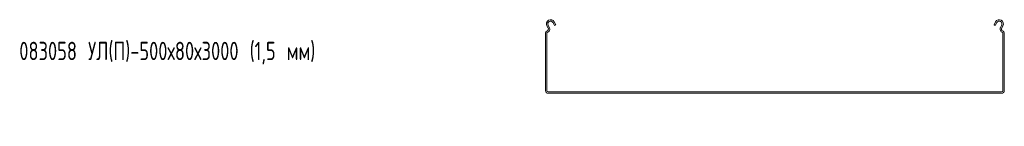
# Model space of a CAD drawing. Header units: millimetres. Extents: x -792 to 3872, y -6969 to -437.
# Tile 2 of 21: x -787 to 287, y -4743 to -4627. Entities that reach past the tile are written whole.
import ezdxf

# ---------------------------------------------------------------- set-up
doc = ezdxf.new("R2010")
doc.units = ezdxf.units.MM
doc.styles.add('SLDTEXTSTYLE0', font='TXT', dxfattribs={"width": 0.7, "bigfont": 'bigfont'})

msp = doc.modelspace()

# ---------------------------------------------------------------- linework, layer by layer
at = {"color": 7, "linetype": 'Continuous', "lineweight": 15}
for p, q in [((-210.7, -4636.4), (-212, -4634)), ((-209.4, -4635.7), (-210.6, -4633.3)), ((-205.3, -4630.5), (-203.6, -4633.7)), ((-204, -4629.7), (-202.3, -4633)), ((-202.3, -4633), (-203.6, -4633.7)), ((275.3, -4633), (277, -4629.7)), ((276.6, -4633.7), (275.3, -4633)), ((276.6, -4633.7), (278.4, -4630.5)), ((283.7, -4633.3), (282.4, -4635.7)), ((285, -4634), (283.7, -4636.4)), ((-213.5, -4704.4), (-213.5, -4641.7)), ((-212, -4704.4), (-212, -4641.7)), ((285, -4641.7), (285, -4704.4)), ((286.5, -4641.7), (286.5, -4704.4)), ((283.5, -4705.9), (-210.5, -4705.9)), ((283.5, -4707.4), (-210.5, -4707.4))]:
    msp.add_line(p, q, dxfattribs=at)
for centre, radius, start, end in [((-208, -4631.9), 4.5, 28.0725, 208.0725), ((-212.9, -4637.5), 4, 286.2863, 28.0725), ((-208, -4631.9), 3, 28.0725, 208.0725), ((281, -4631.9), 4.5, 331.9275, 151.9275), ((281, -4631.9), 3, 331.9275, 151.9275), ((285.9, -4637.5), 4, 151.9275, 253.7137), ((-211.7, -4641.7), 1.8, 106.2863, 180), ((-212.9, -4637.5), 2.5, 286.2863, 28.0725), ((-211.7, -4641.7), 0.3, 106.2863, 180), ((285.9, -4637.5), 2.5, 151.9275, 253.7137), ((284.7, -4641.7), 0.3, 0, 73.7137), ((284.7, -4641.7), 1.8, 0, 73.7137), ((-210.5, -4704.4), 3, 180, 270), ((-210.5, -4704.4), 1.5, 180, 270), ((283.5, -4704.4), 1.5, 270, 0), ((283.5, -4704.4), 3, 270, 0)]:
    msp.add_arc(centre, radius, start, end, dxfattribs=at)

# ---------------------------------------------------------------- texts
at = {"color": 7, "linetype": 'Continuous', "lineweight": 0, "insert": (-787, -4651.4), "char_height": 20, "attachment_point": 1, "style": 'SLDTEXTSTYLE0'}
msp.add_mtext('083058 \\M+18454\\M+1844C(\\M+18450)-500\\M+1848780\\M+184873000 (1,5 \\M+1847D\\M+1847D)', dxfattribs=at)

doc.saveas('drawing.dxf')
